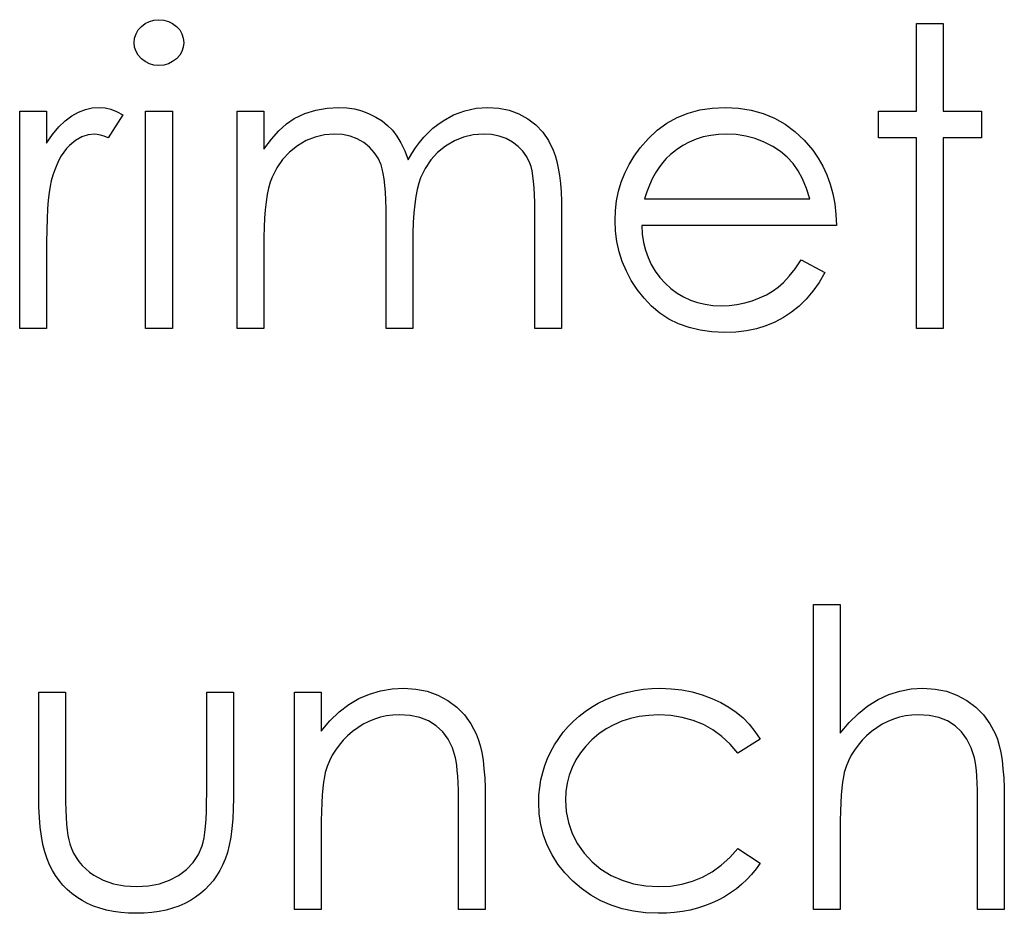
# Model space of a CAD drawing. Header units: inches. Extents: x 370 to 474, y 80 to 168.
# Tile 88 of 170: x 430.282 to 430.738, y 85.341 to 85.755. Entities that reach past the tile are written whole.
import ezdxf

# ---------------------------------------------------------------- set-up
doc = ezdxf.new("R2010")
doc.units = ezdxf.units.IN
doc.header["$LTSCALE"] = 0.5
doc.header["$MEASUREMENT"] = 0

msp = doc.modelspace()

# ---------------------------------------------------------------- linework, layer by layer
at = {"color": 7, "linetype": 'Continuous'}
for p, q in [((430.33711, 85.75021), (430.33857, 85.75184)), ((430.33857, 85.75184), (430.34034, 85.75319)), ((430.34034, 85.75319), (430.3423, 85.75419)), ((430.3423, 85.75419), (430.34437, 85.75477)), ((430.34437, 85.75477), (430.34663, 85.75496)), ((430.34663, 85.75496), (430.34892, 85.75477)), ((430.34892, 85.75477), (430.35105, 85.75419)), ((430.35105, 85.75419), (430.35301, 85.75319)), ((430.35301, 85.75319), (430.35477, 85.75184)), ((430.35477, 85.75184), (430.35626, 85.75021)), ((430.69736, 85.75319), (430.70972, 85.75319)), ((430.69736, 85.71256), (430.69736, 85.75319)), ((430.70972, 85.75319), (430.70972, 85.75319)), ((430.70972, 85.75319), (430.70972, 85.71256)), ((430.33542, 85.74643), (430.33606, 85.74839)), ((430.33606, 85.74839), (430.33711, 85.75021)), ((430.35626, 85.75021), (430.35731, 85.74839)), ((430.35731, 85.74839), (430.35795, 85.74643)), ((430.3352, 85.74431), (430.33542, 85.74643)), ((430.33542, 85.74224), (430.3352, 85.74431)), ((430.3352, 85.74431), (430.3352, 85.74431)), ((430.33606, 85.7403), (430.33542, 85.74224)), ((430.35795, 85.74224), (430.35731, 85.7403)), ((430.35795, 85.74643), (430.35817, 85.74431)), ((430.35817, 85.74431), (430.35795, 85.74224)), ((430.35817, 85.74431), (430.35817, 85.74431)), ((430.33711, 85.73851), (430.33606, 85.7403)), ((430.33857, 85.73688), (430.33711, 85.73851)), ((430.35626, 85.73851), (430.35477, 85.73688)), ((430.35731, 85.7403), (430.35626, 85.73851)), ((430.34034, 85.73553), (430.33857, 85.73688)), ((430.3423, 85.73453), (430.34034, 85.73553)), ((430.34437, 85.73395), (430.3423, 85.73453)), ((430.34663, 85.73376), (430.34437, 85.73395)), ((430.34892, 85.73395), (430.34663, 85.73376)), ((430.34663, 85.73376), (430.34663, 85.73376)), ((430.35105, 85.73453), (430.34892, 85.73395)), ((430.35301, 85.73553), (430.35105, 85.73453)), ((430.35477, 85.73688), (430.35301, 85.73553)), ((430.2822, 85.71256), (430.29457, 85.71256)), ((430.2822, 85.61187), (430.2822, 85.71256)), ((430.29457, 85.71256), (430.29457, 85.71256)), ((430.29457, 85.71256), (430.29457, 85.69774)), ((430.30324, 85.70815), (430.30627, 85.71041)), ((430.30627, 85.71041), (430.30939, 85.71212)), ((430.30939, 85.71212), (430.31259, 85.71336)), ((430.31259, 85.71336), (430.31582, 85.71408)), ((430.31582, 85.71408), (430.31914, 85.71433)), ((430.31914, 85.71433), (430.31914, 85.71433)), ((430.31914, 85.71433), (430.3217, 85.71411)), ((430.3217, 85.71411), (430.32435, 85.71347)), ((430.3299, 85.71088), (430.32311, 85.70017)), ((430.32435, 85.71347), (430.32709, 85.7124)), ((430.32709, 85.7124), (430.3299, 85.71088)), ((430.3299, 85.71088), (430.3299, 85.71088)), ((430.3405, 85.71256), (430.35287, 85.71256)), ((430.3405, 85.61187), (430.3405, 85.71256)), ((430.35287, 85.71256), (430.35287, 85.71256)), ((430.35287, 85.71256), (430.35287, 85.61187)), ((430.3829, 85.71256), (430.39527, 85.71256)), ((430.3829, 85.61187), (430.3829, 85.71256)), ((430.39527, 85.71256), (430.39527, 85.71256)), ((430.39527, 85.71256), (430.39527, 85.69506)), ((430.40923, 85.70922), (430.41423, 85.71146)), ((430.41423, 85.71146), (430.41936, 85.71306)), ((430.41936, 85.71306), (430.42461, 85.714)), ((430.42461, 85.714), (430.42999, 85.71433)), ((430.42999, 85.71433), (430.42999, 85.71433)), ((430.42999, 85.71433), (430.43363, 85.71414)), ((430.43363, 85.71414), (430.43717, 85.71361)), ((430.43717, 85.71361), (430.44062, 85.7127)), ((430.44062, 85.7127), (430.44396, 85.71143)), ((430.44396, 85.71143), (430.44713, 85.70986)), ((430.47816, 85.70812), (430.48307, 85.71082)), ((430.48307, 85.71082), (430.48821, 85.71278)), ((430.48821, 85.71278), (430.49348, 85.71394)), ((430.49348, 85.71394), (430.49897, 85.71433)), ((430.49897, 85.71433), (430.49897, 85.71433)), ((430.49897, 85.71433), (430.50402, 85.714)), ((430.50402, 85.714), (430.50877, 85.71303)), ((430.50877, 85.71303), (430.51321, 85.71138)), ((430.51321, 85.71138), (430.51736, 85.70908)), ((430.58658, 85.70964), (430.59166, 85.71168)), ((430.59166, 85.71168), (430.59705, 85.71317)), ((430.59705, 85.71317), (430.60273, 85.71403)), ((430.60273, 85.71403), (430.60875, 85.71433)), ((430.60875, 85.71433), (430.60875, 85.71433)), ((430.60875, 85.71433), (430.61493, 85.71403)), ((430.61493, 85.71403), (430.62081, 85.71309)), ((430.62081, 85.71309), (430.62636, 85.71154)), ((430.62636, 85.71154), (430.63158, 85.70939)), ((430.67969, 85.7002), (430.67969, 85.71256)), ((430.67969, 85.71256), (430.67969, 85.71256)), ((430.67969, 85.71256), (430.69736, 85.71256)), ((430.69736, 85.71256), (430.69736, 85.71256)), ((430.70972, 85.71256), (430.70972, 85.71256)), ((430.70972, 85.71256), (430.72739, 85.71256)), ((430.72739, 85.71256), (430.72739, 85.71256)), ((430.72739, 85.71256), (430.72739, 85.7002)), ((430.30028, 85.7053), (430.30324, 85.70815)), ((430.40217, 85.70345), (430.40567, 85.70666)), ((430.40567, 85.70666), (430.40923, 85.70922)), ((430.40923, 85.70922), (430.40923, 85.70922)), ((430.44713, 85.70986), (430.44998, 85.70806)), ((430.44998, 85.70806), (430.45254, 85.70602)), ((430.45254, 85.70602), (430.45478, 85.70373)), ((430.47352, 85.70467), (430.47578, 85.70649)), ((430.47578, 85.70649), (430.47816, 85.70812)), ((430.51736, 85.70908), (430.52108, 85.70621)), ((430.52108, 85.70621), (430.52431, 85.70282)), ((430.57736, 85.70378), (430.58181, 85.70699)), ((430.58181, 85.70699), (430.58658, 85.70964)), ((430.63158, 85.70939), (430.63649, 85.7066)), ((430.63649, 85.7066), (430.64107, 85.70318)), ((430.29457, 85.69774), (430.29739, 85.70182)), ((430.29739, 85.70182), (430.30028, 85.7053)), ((430.31384, 85.70163), (430.31091, 85.70064)), ((430.31679, 85.70196), (430.31384, 85.70163)), ((430.31814, 85.70185), (430.31679, 85.70196)), ((430.31679, 85.70196), (430.31679, 85.70196)), ((430.31966, 85.70152), (430.31814, 85.70185)), ((430.32132, 85.70094), (430.31966, 85.70152)), ((430.39869, 85.69959), (430.40217, 85.70345)), ((430.42337, 85.70163), (430.41903, 85.70061)), ((430.42784, 85.70196), (430.42337, 85.70163)), ((430.43165, 85.70171), (430.42784, 85.70196)), ((430.42784, 85.70196), (430.42784, 85.70196)), ((430.43518, 85.701), (430.43165, 85.70171)), ((430.45478, 85.70373), (430.45679, 85.70108)), ((430.4693, 85.7005), (430.47137, 85.70268)), ((430.47137, 85.70268), (430.47352, 85.70467)), ((430.49215, 85.70163), (430.48771, 85.70058)), ((430.49682, 85.70196), (430.49215, 85.70163)), ((430.50063, 85.70174), (430.49682, 85.70196)), ((430.49682, 85.70196), (430.49682, 85.70196)), ((430.50413, 85.70105), (430.50063, 85.70174)), ((430.52431, 85.70282), (430.52702, 85.69893)), ((430.57322, 85.69995), (430.57736, 85.70378)), ((430.6021, 85.70138), (430.59865, 85.70064)), ((430.60569, 85.70182), (430.6021, 85.70138)), ((430.60938, 85.70196), (430.60569, 85.70182)), ((430.61391, 85.70174), (430.60938, 85.70196)), ((430.60938, 85.70196), (430.60938, 85.70196)), ((430.61833, 85.70102), (430.61391, 85.70174)), ((430.64107, 85.70318), (430.64535, 85.69915)), ((430.29457, 85.69774), (430.29457, 85.69774)), ((430.30525, 85.69666), (430.3039, 85.69525)), ((430.30807, 85.69898), (430.30525, 85.69666)), ((430.31091, 85.70064), (430.30807, 85.69898)), ((430.32311, 85.70017), (430.32132, 85.70094)), ((430.32311, 85.70017), (430.32311, 85.70017)), ((430.39527, 85.69506), (430.39869, 85.69959)), ((430.41484, 85.69893), (430.41081, 85.69658)), ((430.41903, 85.70061), (430.41484, 85.69893)), ((430.43847, 85.69975), (430.43518, 85.701)), ((430.44145, 85.69804), (430.43847, 85.69975)), ((430.4441, 85.69594), (430.44145, 85.69804)), ((430.45679, 85.70108), (430.4587, 85.6979)), ((430.4587, 85.6979), (430.46044, 85.69423)), ((430.46546, 85.69561), (430.46734, 85.69815)), ((430.46734, 85.69815), (430.4693, 85.7005)), ((430.48343, 85.69887), (430.47937, 85.69644)), ((430.48771, 85.70058), (430.48343, 85.69887)), ((430.50739, 85.69989), (430.50413, 85.70105)), ((430.51034, 85.69829), (430.50739, 85.69989)), ((430.51297, 85.6963), (430.51034, 85.69829)), ((430.52702, 85.69893), (430.5292, 85.69448)), ((430.56939, 85.69556), (430.57322, 85.69995)), ((430.58912, 85.69666), (430.58623, 85.69473)), ((430.59216, 85.69826), (430.58912, 85.69666)), ((430.59536, 85.69962), (430.59216, 85.69826)), ((430.59865, 85.70064), (430.59536, 85.69962)), ((430.62266, 85.69986), (430.61833, 85.70102)), ((430.62686, 85.69821), (430.62266, 85.69986)), ((430.6308, 85.69619), (430.62686, 85.69821)), ((430.64535, 85.69915), (430.6493, 85.69451)), ((430.69736, 85.7002), (430.67969, 85.7002)), ((430.67969, 85.7002), (430.67969, 85.7002)), ((430.69736, 85.61187), (430.69736, 85.7002)), ((430.69736, 85.7002), (430.69736, 85.7002)), ((430.72739, 85.7002), (430.70972, 85.7002)), ((430.70972, 85.7002), (430.70972, 85.7002)), ((430.70972, 85.7002), (430.70972, 85.61187)), ((430.72739, 85.7002), (430.72739, 85.7002)), ((430.30263, 85.69365), (430.30147, 85.69189)), ((430.3039, 85.69525), (430.30263, 85.69365)), ((430.39527, 85.69506), (430.39527, 85.69506)), ((430.40711, 85.69365), (430.40391, 85.69026)), ((430.41081, 85.69658), (430.40711, 85.69365)), ((430.44633, 85.69352), (430.4441, 85.69594)), ((430.44813, 85.69076), (430.44633, 85.69352)), ((430.46044, 85.69423), (430.46204, 85.69001)), ((430.46204, 85.69001), (430.46369, 85.69291)), ((430.46369, 85.69291), (430.46546, 85.69561)), ((430.47567, 85.69346), (430.47253, 85.69001)), ((430.47937, 85.69644), (430.47567, 85.69346)), ((430.51517, 85.69404), (430.51297, 85.6963)), ((430.51697, 85.69145), (430.51517, 85.69404)), ((430.5292, 85.69448), (430.53011, 85.692)), ((430.56668, 85.6918), (430.56939, 85.69556)), ((430.56939, 85.69556), (430.56939, 85.69556)), ((430.58344, 85.69252), (430.58151, 85.6907)), ((430.58623, 85.69473), (430.58344, 85.69252)), ((430.58344, 85.69252), (430.58344, 85.69252)), ((430.63434, 85.69387), (430.6308, 85.69619)), ((430.63748, 85.69125), (430.63434, 85.69387)), ((430.6493, 85.69451), (430.6493, 85.69451)), ((430.6493, 85.69451), (430.65184, 85.69089)), ((430.29935, 85.68777), (430.29841, 85.68546)), ((430.30037, 85.68993), (430.29935, 85.68777)), ((430.30147, 85.69189), (430.30037, 85.68993)), ((430.40391, 85.69026), (430.40123, 85.68642)), ((430.44948, 85.68766), (430.44813, 85.69076)), ((430.45003, 85.68587), (430.44948, 85.68766)), ((430.46204, 85.69001), (430.46204, 85.69001)), ((430.47253, 85.69001), (430.46991, 85.68609)), ((430.51835, 85.68857), (430.51697, 85.69145)), ((430.5189, 85.68692), (430.51835, 85.68857)), ((430.53011, 85.692), (430.53088, 85.68921)), ((430.53088, 85.68921), (430.53154, 85.68615)), ((430.56232, 85.68391), (430.56431, 85.68791)), ((430.56431, 85.68791), (430.56668, 85.6918)), ((430.57971, 85.68866), (430.57803, 85.68642)), ((430.58151, 85.6907), (430.57971, 85.68866)), ((430.64019, 85.68833), (430.63748, 85.69125)), ((430.64256, 85.68501), (430.64019, 85.68833)), ((430.65184, 85.69089), (430.65402, 85.68708)), ((430.29841, 85.68546), (430.29755, 85.68294)), ((430.40123, 85.68642), (430.39908, 85.68209)), ((430.4505, 85.68369), (430.45003, 85.68587)), ((430.45089, 85.68118), (430.4505, 85.68369)), ((430.46991, 85.68609), (430.46781, 85.68173)), ((430.51937, 85.68493), (430.5189, 85.68692)), ((430.51978, 85.68264), (430.51937, 85.68493)), ((430.53154, 85.68615), (430.5321, 85.68278)), ((430.56069, 85.67977), (430.56232, 85.68391)), ((430.57648, 85.68397), (430.57505, 85.68126)), ((430.57803, 85.68642), (430.57648, 85.68397)), ((430.64463, 85.68118), (430.64256, 85.68501)), ((430.65402, 85.68708), (430.6559, 85.68303)), ((430.6559, 85.68303), (430.65741, 85.67878)), ((430.29678, 85.68027), (430.29625, 85.67786)), ((430.29755, 85.68294), (430.29678, 85.68027)), ((430.29678, 85.68027), (430.29678, 85.68027)), ((430.39819, 85.67966), (430.39742, 85.67695)), ((430.39908, 85.68209), (430.39819, 85.67966)), ((430.45122, 85.67828), (430.45089, 85.68118)), ((430.46695, 85.67925), (430.46621, 85.67637)), ((430.46781, 85.68173), (430.46695, 85.67925)), ((430.52012, 85.68005), (430.51978, 85.68264)), ((430.52036, 85.67712), (430.52012, 85.68005)), ((430.5321, 85.68278), (430.53251, 85.67913)), ((430.53251, 85.67913), (430.53281, 85.67519)), ((430.55942, 85.67549), (430.56069, 85.67977)), ((430.57505, 85.68126), (430.57372, 85.67836)), ((430.64643, 85.67682), (430.64463, 85.68118)), ((430.65741, 85.67878), (430.65863, 85.6743)), ((430.29581, 85.67491), (430.29543, 85.67141)), ((430.29625, 85.67786), (430.29581, 85.67491)), ((430.39676, 85.67392), (430.39623, 85.67058)), ((430.39742, 85.67695), (430.39676, 85.67392)), ((430.45147, 85.67502), (430.45122, 85.67828)), ((430.45166, 85.67141), (430.45147, 85.67502)), ((430.46621, 85.67637), (430.4656, 85.67312)), ((430.52056, 85.67389), (430.52036, 85.67712)), ((430.52067, 85.67033), (430.52056, 85.67389)), ((430.53281, 85.67519), (430.53301, 85.67094)), ((430.55851, 85.6711), (430.55942, 85.67549)), ((430.57253, 85.67527), (430.57146, 85.67193)), ((430.57372, 85.67836), (430.57253, 85.67527)), ((430.64789, 85.67193), (430.64643, 85.67682)), ((430.65863, 85.6743), (430.65951, 85.66961)), ((430.29543, 85.67141), (430.29512, 85.66735)), ((430.39623, 85.67058), (430.39579, 85.66696)), ((430.45177, 85.6674), (430.45166, 85.67141)), ((430.46507, 85.66947), (430.46469, 85.66544)), ((430.4656, 85.67312), (430.46507, 85.66947)), ((430.5207, 85.66646), (430.52067, 85.67033)), ((430.53301, 85.67094), (430.53306, 85.66641)), ((430.55799, 85.66658), (430.55851, 85.6711)), ((430.57146, 85.67193), (430.57146, 85.67193)), ((430.57146, 85.67193), (430.64789, 85.67193)), ((430.65951, 85.66961), (430.66004, 85.6647)), ((430.29512, 85.66735), (430.29487, 85.66277)), ((430.39579, 85.66696), (430.39551, 85.66301)), ((430.4518, 85.66307), (430.45177, 85.6674)), ((430.46469, 85.66544), (430.46438, 85.66103)), ((430.5207, 85.61187), (430.5207, 85.66646)), ((430.5207, 85.66646), (430.5207, 85.66646)), ((430.53306, 85.66641), (430.53306, 85.66641)), ((430.53306, 85.66641), (430.53306, 85.61187)), ((430.55779, 85.66194), (430.55799, 85.66658)), ((430.29487, 85.66277), (430.29471, 85.65763)), ((430.39551, 85.66301), (430.39532, 85.65879)), ((430.4518, 85.61187), (430.4518, 85.66307)), ((430.4518, 85.66307), (430.4518, 85.66307)), ((430.46438, 85.66103), (430.46422, 85.65622)), ((430.55801, 85.657), (430.55779, 85.66194)), ((430.55779, 85.66194), (430.55779, 85.66194)), ((430.66004, 85.6647), (430.66026, 85.65956)), ((430.29471, 85.65763), (430.2946, 85.65195)), ((430.39532, 85.65879), (430.39527, 85.65424)), ((430.46422, 85.65622), (430.46416, 85.65103)), ((430.55862, 85.65217), (430.55801, 85.657)), ((430.66026, 85.65956), (430.57016, 85.65956)), ((430.57016, 85.65956), (430.57016, 85.65956)), ((430.57016, 85.65956), (430.57041, 85.65559)), ((430.66026, 85.65956), (430.66026, 85.65956)), ((430.2946, 85.65195), (430.29457, 85.64571)), ((430.39527, 85.65424), (430.39527, 85.65424)), ((430.39527, 85.65424), (430.39527, 85.61187)), ((430.55967, 85.6475), (430.55862, 85.65217)), ((430.57041, 85.65559), (430.57096, 85.65178)), ((430.57096, 85.65178), (430.57184, 85.64816)), ((430.46416, 85.65103), (430.46416, 85.65103)), ((430.46416, 85.65103), (430.46416, 85.61187)), ((430.56116, 85.64295), (430.55967, 85.6475)), ((430.57184, 85.64816), (430.57306, 85.64474)), ((430.29457, 85.64571), (430.29457, 85.64571)), ((430.29457, 85.64571), (430.29457, 85.61187)), ((430.56304, 85.6385), (430.56116, 85.64295)), ((430.57306, 85.64474), (430.57455, 85.64151)), ((430.64116, 85.63961), (430.64397, 85.64366)), ((430.64397, 85.64366), (430.65496, 85.6379)), ((430.56533, 85.6342), (430.56304, 85.6385)), ((430.57455, 85.64151), (430.57637, 85.63845)), ((430.57637, 85.63845), (430.57852, 85.63558)), ((430.63842, 85.63618), (430.64116, 85.63961)), ((430.65496, 85.6379), (430.65225, 85.63329)), ((430.65496, 85.6379), (430.65496, 85.6379)), ((430.56806, 85.63003), (430.56533, 85.6342)), ((430.57852, 85.63558), (430.58098, 85.63287)), ((430.58098, 85.63287), (430.58369, 85.63044)), ((430.63329, 85.63108), (430.6358, 85.63331)), ((430.6358, 85.63331), (430.63842, 85.63618)), ((430.65225, 85.63329), (430.64935, 85.62915)), ((430.57121, 85.626), (430.56806, 85.63003)), ((430.58369, 85.63044), (430.58653, 85.62832)), ((430.58653, 85.62832), (430.58954, 85.62652)), ((430.62785, 85.62757), (430.63069, 85.62923)), ((430.63069, 85.62923), (430.63329, 85.63108)), ((430.64935, 85.62915), (430.64626, 85.62545)), ((430.57471, 85.62227), (430.57121, 85.626)), ((430.58954, 85.62652), (430.59271, 85.62506)), ((430.59271, 85.62506), (430.59602, 85.62393)), ((430.59602, 85.62393), (430.5995, 85.62313)), ((430.61422, 85.62304), (430.6178, 85.62379)), ((430.6178, 85.62379), (430.62134, 85.62481)), ((430.62134, 85.62481), (430.62473, 85.62608)), ((430.62473, 85.62608), (430.62785, 85.62757)), ((430.64626, 85.62545), (430.64295, 85.62224)), ((430.57858, 85.61904), (430.57471, 85.62227)), ((430.5995, 85.62313), (430.60312, 85.62263)), ((430.60312, 85.62263), (430.6069, 85.62247)), ((430.6069, 85.62247), (430.6106, 85.6226)), ((430.6069, 85.62247), (430.6069, 85.62247)), ((430.6106, 85.6226), (430.61422, 85.62304)), ((430.63944, 85.61946), (430.63575, 85.61703)), ((430.64295, 85.62224), (430.63944, 85.61946)), ((430.58275, 85.61631), (430.57858, 85.61904)), ((430.58722, 85.61407), (430.58275, 85.61631)), ((430.6318, 85.61493), (430.62766, 85.61319)), ((430.63575, 85.61703), (430.6318, 85.61493)), ((430.29457, 85.61187), (430.2822, 85.61187)), ((430.2822, 85.61187), (430.2822, 85.61187)), ((430.29457, 85.61187), (430.29457, 85.61187)), ((430.35287, 85.61187), (430.3405, 85.61187)), ((430.3405, 85.61187), (430.3405, 85.61187)), ((430.35287, 85.61187), (430.35287, 85.61187)), ((430.39527, 85.61187), (430.3829, 85.61187)), ((430.3829, 85.61187), (430.3829, 85.61187)), ((430.39527, 85.61187), (430.39527, 85.61187)), ((430.46416, 85.61187), (430.4518, 85.61187)), ((430.4518, 85.61187), (430.4518, 85.61187)), ((430.46416, 85.61187), (430.46416, 85.61187)), ((430.53306, 85.61187), (430.5207, 85.61187)), ((430.5207, 85.61187), (430.5207, 85.61187)), ((430.53306, 85.61187), (430.53306, 85.61187)), ((430.59205, 85.61233), (430.58722, 85.61407)), ((430.59718, 85.61109), (430.59205, 85.61233)), ((430.60265, 85.61035), (430.59718, 85.61109)), ((430.60845, 85.6101), (430.60265, 85.61035)), ((430.61366, 85.61029), (430.60845, 85.6101)), ((430.60845, 85.6101), (430.60845, 85.6101)), ((430.6186, 85.61087), (430.61366, 85.61029)), ((430.62327, 85.61184), (430.6186, 85.61087)), ((430.62766, 85.61319), (430.62327, 85.61184)), ((430.70972, 85.61187), (430.69736, 85.61187)), ((430.69736, 85.61187), (430.69736, 85.61187)), ((430.70972, 85.61187), (430.70972, 85.61187)), ((430.64966, 85.48417), (430.66202, 85.48417)), ((430.64966, 85.34284), (430.64966, 85.48417)), ((430.66202, 85.48417), (430.66202, 85.48417)), ((430.66202, 85.48417), (430.66202, 85.42451)), ((430.29104, 85.44353), (430.3034, 85.44353)), ((430.29104, 85.39542), (430.29104, 85.44353)), ((430.3034, 85.44353), (430.3034, 85.44353)), ((430.3034, 85.44353), (430.3034, 85.39683)), ((430.36877, 85.39683), (430.36877, 85.44353)), ((430.36877, 85.44353), (430.36877, 85.44353)), ((430.36877, 85.44353), (430.38113, 85.44353)), ((430.38113, 85.44353), (430.38113, 85.44353)), ((430.38113, 85.44353), (430.38113, 85.39451)), ((430.4094, 85.44353), (430.42177, 85.44353)), ((430.4094, 85.34284), (430.4094, 85.44353)), ((430.42177, 85.44353), (430.42177, 85.44353)), ((430.42177, 85.44353), (430.42177, 85.42537)), ((430.43924, 85.44055), (430.44412, 85.44262)), ((430.44412, 85.44262), (430.44923, 85.44411)), ((430.44923, 85.44411), (430.45456, 85.445)), ((430.45456, 85.445), (430.46008, 85.4453)), ((430.46008, 85.4453), (430.46008, 85.4453)), ((430.46008, 85.4453), (430.46565, 85.44494)), ((430.46565, 85.44494), (430.4709, 85.44389)), ((430.4709, 85.44389), (430.47581, 85.4421)), ((430.47581, 85.4421), (430.48039, 85.43961)), ((430.55329, 85.44), (430.55666, 85.44141)), ((430.55666, 85.44141), (430.56011, 85.44259)), ((430.56011, 85.44259), (430.56367, 85.44356)), ((430.56367, 85.44356), (430.56732, 85.44433)), ((430.56732, 85.44433), (430.57104, 85.44486)), ((430.57104, 85.44486), (430.57488, 85.44519)), ((430.57488, 85.44519), (430.57883, 85.4453)), ((430.57883, 85.4453), (430.57883, 85.4453)), ((430.57883, 85.4453), (430.58377, 85.44511)), ((430.58377, 85.44511), (430.58865, 85.44453)), ((430.58865, 85.44453), (430.59343, 85.44359)), ((430.59343, 85.44359), (430.59812, 85.44224)), ((430.59812, 85.44224), (430.60259, 85.44058)), ((430.67958, 85.44011), (430.68447, 85.44237)), ((430.68447, 85.44237), (430.68957, 85.444)), ((430.68957, 85.444), (430.69484, 85.44497)), ((430.69484, 85.44497), (430.70034, 85.4453)), ((430.70034, 85.4453), (430.70034, 85.4453)), ((430.70034, 85.4453), (430.70591, 85.44494)), ((430.70591, 85.44494), (430.71116, 85.44389)), ((430.71116, 85.44389), (430.71607, 85.4421)), ((430.71607, 85.4421), (430.72065, 85.43961)), ((430.43007, 85.4344), (430.43455, 85.43782)), ((430.43455, 85.43782), (430.43924, 85.44055)), ((430.48039, 85.43961), (430.48454, 85.43652)), ((430.54692, 85.43655), (430.55004, 85.43837)), ((430.55004, 85.43837), (430.55329, 85.44)), ((430.60259, 85.44058), (430.60673, 85.4387)), ((430.60673, 85.4387), (430.61049, 85.43658)), ((430.67042, 85.43362), (430.67489, 85.43721)), ((430.67489, 85.43721), (430.67958, 85.44011)), ((430.72065, 85.43961), (430.72479, 85.43652)), ((430.42582, 85.43023), (430.43007, 85.4344)), ((430.45205, 85.43246), (430.4492, 85.43186)), ((430.45494, 85.43282), (430.45205, 85.43246)), ((430.45793, 85.43293), (430.45494, 85.43282)), ((430.46295, 85.43263), (430.45793, 85.43293)), ((430.45793, 85.43293), (430.45793, 85.43293)), ((430.46748, 85.43169), (430.46295, 85.43263)), ((430.48454, 85.43652), (430.48812, 85.43293)), ((430.48812, 85.43293), (430.4911, 85.42885)), ((430.53855, 85.43009), (430.54115, 85.43241)), ((430.54115, 85.43241), (430.54394, 85.43456)), ((430.54394, 85.43456), (430.54692, 85.43655)), ((430.57339, 85.43274), (430.56903, 85.43222)), ((430.57792, 85.43293), (430.57339, 85.43274)), ((430.58358, 85.43266), (430.57792, 85.43293)), ((430.57792, 85.43293), (430.57792, 85.43293)), ((430.5889, 85.43183), (430.58358, 85.43266)), ((430.61049, 85.43658), (430.61391, 85.43423)), ((430.61391, 85.43423), (430.61703, 85.43161)), ((430.66611, 85.4294), (430.67042, 85.43362)), ((430.69228, 85.43246), (430.68943, 85.43186)), ((430.69518, 85.43282), (430.69228, 85.43246)), ((430.69816, 85.43293), (430.69518, 85.43282)), ((430.70318, 85.43263), (430.69816, 85.43293)), ((430.69816, 85.43293), (430.69816, 85.43293)), ((430.70771, 85.43169), (430.70318, 85.43263)), ((430.72479, 85.43652), (430.72838, 85.43296)), ((430.72838, 85.43296), (430.73136, 85.42888)), ((430.42177, 85.42537), (430.42582, 85.43023)), ((430.4412, 85.42863), (430.43869, 85.42705)), ((430.44379, 85.42992), (430.4412, 85.42863)), ((430.44647, 85.43103), (430.44379, 85.42992)), ((430.4492, 85.43186), (430.44647, 85.43103)), ((430.47151, 85.43015), (430.46748, 85.43169)), ((430.47504, 85.42797), (430.47151, 85.43015)), ((430.47805, 85.42518), (430.47504, 85.42797)), ((430.4911, 85.42885), (430.49351, 85.42427)), ((430.5361, 85.42761), (430.53855, 85.43009)), ((430.55719, 85.42843), (430.55363, 85.42645)), ((430.56094, 85.43006), (430.55719, 85.42843)), ((430.56489, 85.43131), (430.56094, 85.43006)), ((430.56903, 85.43222), (430.56489, 85.43131)), ((430.59395, 85.43045), (430.5889, 85.43183)), ((430.5987, 85.42852), (430.59395, 85.43045)), ((430.60312, 85.42603), (430.5987, 85.42852)), ((430.61703, 85.43161), (430.6199, 85.42866)), ((430.6199, 85.42866), (430.62255, 85.42534)), ((430.66202, 85.42451), (430.66611, 85.4294)), ((430.68146, 85.42863), (430.67894, 85.42705)), ((430.68402, 85.42992), (430.68146, 85.42863)), ((430.6867, 85.43103), (430.68402, 85.42992)), ((430.68943, 85.43186), (430.6867, 85.43103)), ((430.71171, 85.43015), (430.70771, 85.43169)), ((430.71522, 85.42797), (430.71171, 85.43015)), ((430.71822, 85.42518), (430.71522, 85.42797)), ((430.73136, 85.42888), (430.73376, 85.42432)), ((430.42177, 85.42537), (430.42177, 85.42537)), ((430.43397, 85.42327), (430.4319, 85.4212)), ((430.43626, 85.42526), (430.43397, 85.42327)), ((430.43869, 85.42705), (430.43626, 85.42526)), ((430.48053, 85.42178), (430.47805, 85.42518)), ((430.49351, 85.42427), (430.4945, 85.4217)), ((430.53174, 85.42211), (430.53383, 85.42493)), ((430.53383, 85.42493), (430.5361, 85.42761)), ((430.55026, 85.42413), (430.54708, 85.42142)), ((430.55363, 85.42645), (430.55026, 85.42413)), ((430.60723, 85.423), (430.60312, 85.42603)), ((430.62255, 85.42534), (430.62493, 85.4217)), ((430.66202, 85.42451), (430.66202, 85.42451)), ((430.67422, 85.42327), (430.67215, 85.4212)), ((430.67652, 85.42526), (430.67422, 85.42327)), ((430.67894, 85.42705), (430.67652, 85.42526)), ((430.72071, 85.42178), (430.71822, 85.42518)), ((430.73376, 85.42432), (430.73476, 85.42175)), ((430.43002, 85.41899), (430.42834, 85.41668)), ((430.4319, 85.4212), (430.43002, 85.41899)), ((430.48249, 85.41775), (430.48053, 85.42178)), ((430.4945, 85.4217), (430.49536, 85.41877)), ((430.49536, 85.41877), (430.49607, 85.41554)), ((430.52809, 85.41599), (430.5298, 85.4191)), ((430.5298, 85.4191), (430.53174, 85.42211)), ((430.54708, 85.42142), (430.54421, 85.41847)), ((430.61107, 85.41941), (430.60723, 85.423)), ((430.61457, 85.41527), (430.61107, 85.41941)), ((430.62492, 85.4217), (430.61457, 85.41527)), ((430.67028, 85.41899), (430.66859, 85.41668)), ((430.67215, 85.4212), (430.67028, 85.41899)), ((430.7227, 85.41775), (430.72071, 85.42178)), ((430.73476, 85.42175), (430.73561, 85.41883)), ((430.73561, 85.41883), (430.73633, 85.4156)), ((430.42687, 85.41425), (430.4256, 85.41171)), ((430.42834, 85.41668), (430.42687, 85.41425)), ((430.4839, 85.41311), (430.48249, 85.41775)), ((430.49607, 85.41554), (430.49668, 85.41196)), ((430.5266, 85.41281), (430.52809, 85.41599)), ((430.54173, 85.41535), (430.5396, 85.41209)), ((430.54421, 85.41847), (430.54173, 85.41535)), ((430.61457, 85.41527), (430.61457, 85.41527)), ((430.66713, 85.41425), (430.66586, 85.41171)), ((430.66859, 85.41668), (430.66713, 85.41425)), ((430.72419, 85.41311), (430.7227, 85.41775)), ((430.73633, 85.4156), (430.73694, 85.41201)), ((430.4256, 85.41171), (430.42453, 85.40903)), ((430.48423, 85.41151), (430.4839, 85.41311)), ((430.4839, 85.41311), (430.4839, 85.41311)), ((430.48454, 85.40953), (430.48423, 85.41151)), ((430.48478, 85.40721), (430.48454, 85.40953)), ((430.49668, 85.41196), (430.49712, 85.40804)), ((430.52431, 85.40624), (430.52533, 85.40955)), ((430.52533, 85.40955), (430.5266, 85.41281)), ((430.5396, 85.41209), (430.53789, 85.40867)), ((430.66586, 85.41171), (430.66478, 85.40903)), ((430.72452, 85.41151), (430.72419, 85.41311)), ((430.72419, 85.41311), (430.72419, 85.41311)), ((430.72482, 85.40953), (430.72452, 85.41151)), ((430.72507, 85.40721), (430.72482, 85.40953)), ((430.73694, 85.41201), (430.73738, 85.40806)), ((430.42367, 85.40627), (430.42323, 85.40423)), ((430.42453, 85.40903), (430.42367, 85.40627)), ((430.42367, 85.40627), (430.42367, 85.40627)), ((430.485, 85.40453), (430.48478, 85.40721)), ((430.49712, 85.40804), (430.49745, 85.40378)), ((430.52348, 85.40287), (430.52431, 85.40624)), ((430.53654, 85.40511), (430.5356, 85.40138)), ((430.53789, 85.40867), (430.53654, 85.40511)), ((430.66393, 85.40627), (430.66349, 85.40425)), ((430.66478, 85.40903), (430.66393, 85.40627)), ((430.66393, 85.40627), (430.66393, 85.40627)), ((430.72526, 85.40453), (430.72507, 85.40721)), ((430.73738, 85.40806), (430.73771, 85.40381)), ((430.42284, 85.4018), (430.42251, 85.39901)), ((430.42323, 85.40423), (430.42284, 85.4018)), ((430.48517, 85.40147), (430.485, 85.40453)), ((430.48528, 85.39807), (430.48517, 85.40147)), ((430.49745, 85.40378), (430.49767, 85.39917)), ((430.52293, 85.39942), (430.52348, 85.40287)), ((430.5356, 85.40138), (430.53502, 85.39749)), ((430.6631, 85.40185), (430.66277, 85.39906)), ((430.66349, 85.40425), (430.6631, 85.40185)), ((430.72543, 85.40147), (430.72526, 85.40453)), ((430.72554, 85.39807), (430.72543, 85.40147)), ((430.73771, 85.40381), (430.73793, 85.3992)), ((430.3034, 85.39683), (430.3034, 85.39683)), ((430.3034, 85.39683), (430.30343, 85.39272)), ((430.36874, 85.39236), (430.36877, 85.39683)), ((430.36877, 85.39683), (430.36877, 85.39683)), ((430.42251, 85.39901), (430.42223, 85.39581)), ((430.48534, 85.39432), (430.48528, 85.39807)), ((430.49767, 85.39917), (430.49773, 85.39426)), ((430.52246, 85.39236), (430.52257, 85.39592)), ((430.52257, 85.39592), (430.52293, 85.39942)), ((430.53502, 85.39749), (430.53483, 85.39346)), ((430.66249, 85.39586), (430.6623, 85.3923)), ((430.66277, 85.39906), (430.66249, 85.39586)), ((430.72559, 85.39432), (430.72554, 85.39807)), ((430.73793, 85.3992), (430.73799, 85.39426)), ((430.29112, 85.39026), (430.29104, 85.39542)), ((430.29104, 85.39542), (430.29104, 85.39542)), ((430.30343, 85.39272), (430.30351, 85.38896)), ((430.36863, 85.38827), (430.36874, 85.39236)), ((430.38113, 85.39451), (430.38105, 85.38951)), ((430.38113, 85.39451), (430.38113, 85.39451)), ((430.42204, 85.39225), (430.42188, 85.3883)), ((430.42223, 85.39581), (430.42204, 85.39225)), ((430.48536, 85.3902), (430.48534, 85.39432)), ((430.49773, 85.39426), (430.49773, 85.39426)), ((430.49773, 85.39426), (430.49773, 85.34284)), ((430.52271, 85.38711), (430.52246, 85.39236)), ((430.52246, 85.39236), (430.52246, 85.39236)), ((430.53483, 85.39346), (430.53483, 85.39346)), ((430.53483, 85.39346), (430.53519, 85.38819)), ((430.6623, 85.3923), (430.66213, 85.38833)), ((430.72562, 85.3902), (430.72559, 85.39432)), ((430.73799, 85.39426), (430.73799, 85.39426)), ((430.73799, 85.39426), (430.73799, 85.34284)), ((430.29134, 85.38543), (430.29112, 85.39026)), ((430.30351, 85.38896), (430.30368, 85.38551)), ((430.36849, 85.3846), (430.36863, 85.38827)), ((430.38105, 85.38951), (430.38083, 85.38482)), ((430.42188, 85.3883), (430.42179, 85.38397)), ((430.48536, 85.34284), (430.48536, 85.3902)), ((430.48536, 85.3902), (430.48536, 85.3902)), ((430.52346, 85.38206), (430.52271, 85.38711)), ((430.53519, 85.38819), (430.53624, 85.38308)), ((430.66213, 85.38833), (430.66205, 85.38399)), ((430.72562, 85.34284), (430.72562, 85.3902)), ((430.72562, 85.3902), (430.72562, 85.3902)), ((430.29173, 85.38096), (430.29134, 85.38543)), ((430.30368, 85.38551), (430.3039, 85.38239)), ((430.3039, 85.38239), (430.30418, 85.37963)), ((430.36827, 85.38132), (430.36849, 85.3846)), ((430.38083, 85.38482), (430.38044, 85.38043)), ((430.42179, 85.38397), (430.42177, 85.37925)), ((430.53624, 85.38308), (430.538, 85.37811)), ((430.66205, 85.38399), (430.66202, 85.37925)), ((430.29228, 85.37679), (430.29173, 85.38096)), ((430.30418, 85.37963), (430.30451, 85.37718)), ((430.36761, 85.37599), (430.36797, 85.37844)), ((430.36797, 85.37844), (430.36827, 85.38132)), ((430.38044, 85.38043), (430.37989, 85.3764)), ((430.42177, 85.37925), (430.42177, 85.37925)), ((430.42177, 85.37925), (430.42177, 85.34284)), ((430.52467, 85.37723), (430.52346, 85.38206)), ((430.538, 85.37811), (430.54046, 85.37331)), ((430.66202, 85.37925), (430.66202, 85.37925)), ((430.66202, 85.37925), (430.66202, 85.34284)), ((430.29297, 85.37298), (430.29228, 85.37679)), ((430.30451, 85.37718), (430.30489, 85.37508)), ((430.30489, 85.37508), (430.30536, 85.37328)), ((430.30536, 85.37328), (430.30536, 85.37328)), ((430.30536, 85.37328), (430.30619, 85.37105)), ((430.36672, 85.37229), (430.36719, 85.37395)), ((430.36719, 85.37395), (430.36761, 85.37599)), ((430.37989, 85.3764), (430.3792, 85.37265)), ((430.52641, 85.37257), (430.52467, 85.37723)), ((430.54046, 85.37331), (430.54355, 85.36887)), ((430.29382, 85.36947), (430.29297, 85.37298)), ((430.29485, 85.36633), (430.29382, 85.36947)), ((430.30619, 85.37105), (430.30716, 85.36892)), ((430.30716, 85.36892), (430.30832, 85.36693)), ((430.3649, 85.36826), (430.36672, 85.37229)), ((430.36672, 85.37229), (430.36672, 85.37229)), ((430.37835, 85.36925), (430.37732, 85.36616)), ((430.3792, 85.37265), (430.37835, 85.36925)), ((430.52862, 85.36812), (430.52641, 85.37257)), ((430.54355, 85.36887), (430.54717, 85.36492)), ((430.6109, 85.36696), (430.61457, 85.3711)), ((430.61457, 85.3711), (430.61457, 85.3711)), ((430.61457, 85.3711), (430.62493, 85.36431)), ((430.29601, 85.36351), (430.29485, 85.36633)), ((430.30832, 85.36693), (430.30961, 85.36506)), ((430.30961, 85.36506), (430.3111, 85.36329)), ((430.35938, 85.36141), (430.36245, 85.36464)), ((430.36245, 85.36464), (430.3649, 85.36826)), ((430.37732, 85.36616), (430.37616, 85.36337)), ((430.53132, 85.3639), (430.52862, 85.36812)), ((430.54717, 85.36492), (430.55128, 85.36152)), ((430.60696, 85.36337), (430.6109, 85.36696)), ((430.62493, 85.36431), (430.62305, 85.36163)), ((430.62493, 85.36431), (430.62493, 85.36431)), ((430.29733, 85.36094), (430.29601, 85.36351)), ((430.29882, 85.35852), (430.29733, 85.36094)), ((430.3111, 85.36329), (430.31276, 85.36166)), ((430.31276, 85.36166), (430.31455, 85.36014)), ((430.31455, 85.36014), (430.31654, 85.35876)), ((430.35571, 85.35863), (430.35938, 85.36141)), ((430.37484, 85.36083), (430.37338, 85.35843)), ((430.37616, 85.36337), (430.37484, 85.36083)), ((430.5345, 85.35984), (430.53132, 85.3639)), ((430.5382, 85.356), (430.5345, 85.35984)), ((430.55128, 85.36152), (430.55594, 85.35865)), ((430.59834, 85.35785), (430.60279, 85.36034)), ((430.60279, 85.36034), (430.60696, 85.36337)), ((430.62305, 85.36163), (430.62101, 85.35909)), ((430.30045, 85.35622), (430.29882, 85.35852)), ((430.30224, 85.35407), (430.30045, 85.35622)), ((430.31654, 85.35876), (430.32088, 85.35645)), ((430.32088, 85.35645), (430.32562, 85.35476)), ((430.34688, 85.35473), (430.35152, 85.35636)), ((430.35152, 85.35636), (430.35571, 85.35863)), ((430.37172, 85.35617), (430.36995, 85.35404)), ((430.37338, 85.35843), (430.37172, 85.35617)), ((430.54225, 85.3525), (430.5382, 85.356)), ((430.55594, 85.35865), (430.56102, 85.35636)), ((430.56102, 85.35636), (430.56638, 85.35473)), ((430.58868, 85.35454), (430.59362, 85.35592)), ((430.59362, 85.35592), (430.59834, 85.35785)), ((430.6188, 85.35672), (430.61645, 85.35451)), ((430.62101, 85.35909), (430.6188, 85.35672)), ((430.3042, 85.35208), (430.30224, 85.35407)), ((430.30633, 85.35023), (430.3042, 85.35208)), ((430.32562, 85.35476), (430.33076, 85.35377)), ((430.33076, 85.35377), (430.33628, 85.35344)), ((430.33628, 85.35344), (430.3418, 85.35377)), ((430.33628, 85.35344), (430.33628, 85.35344)), ((430.3418, 85.35377), (430.34688, 85.35473)), ((430.36799, 85.35206), (430.3659, 85.35023)), ((430.36995, 85.35404), (430.36799, 85.35206)), ((430.54656, 85.34946), (430.54225, 85.3525)), ((430.56638, 85.35473), (430.57204, 85.35377)), ((430.57204, 85.35377), (430.578, 85.35344)), ((430.578, 85.35344), (430.58347, 85.35371)), ((430.578, 85.35344), (430.578, 85.35344)), ((430.58347, 85.35371), (430.58868, 85.35454)), ((430.61129, 85.35054), (430.60847, 85.34877)), ((430.61397, 85.35244), (430.61129, 85.35054)), ((430.61645, 85.35451), (430.61397, 85.35244)), ((430.30862, 85.34852), (430.30633, 85.35023)), ((430.31105, 85.34698), (430.30862, 85.34852)), ((430.31364, 85.3456), (430.31105, 85.34698)), ((430.3612, 85.34698), (430.35864, 85.3456)), ((430.36363, 85.34852), (430.3612, 85.34698)), ((430.3659, 85.35023), (430.36363, 85.34852)), ((430.55114, 85.34689), (430.54656, 85.34946)), ((430.55597, 85.3448), (430.55114, 85.34689)), ((430.60243, 85.34574), (430.59923, 85.34449)), ((430.60552, 85.34717), (430.60243, 85.34574)), ((430.60847, 85.34877), (430.60552, 85.34717)), ((430.3164, 85.34438), (430.31364, 85.3456)), ((430.3193, 85.34339), (430.3164, 85.34438)), ((430.32237, 85.34256), (430.3193, 85.34339)), ((430.3256, 85.3419), (430.32237, 85.34256)), ((430.32896, 85.34143), (430.3256, 85.3419)), ((430.3325, 85.34115), (430.32896, 85.34143)), ((430.33617, 85.34107), (430.3325, 85.34115)), ((430.33987, 85.34115), (430.33617, 85.34107)), ((430.34337, 85.34143), (430.33987, 85.34115)), ((430.34674, 85.3419), (430.34337, 85.34143)), ((430.34997, 85.34256), (430.34674, 85.3419)), ((430.35301, 85.34339), (430.34997, 85.34256)), ((430.3559, 85.34438), (430.35301, 85.34339)), ((430.35864, 85.3456), (430.3559, 85.34438)), ((430.42177, 85.34284), (430.4094, 85.34284)), ((430.4094, 85.34284), (430.4094, 85.34284)), ((430.42177, 85.34284), (430.42177, 85.34284)), ((430.49773, 85.34284), (430.48536, 85.34284)), ((430.48536, 85.34284), (430.48536, 85.34284)), ((430.49773, 85.34284), (430.49773, 85.34284)), ((430.56105, 85.34317), (430.55597, 85.3448)), ((430.56638, 85.34201), (430.56105, 85.34317)), ((430.57195, 85.34129), (430.56638, 85.34201)), ((430.57781, 85.34107), (430.57195, 85.34129)), ((430.58164, 85.34115), (430.57781, 85.34107)), ((430.58537, 85.34146), (430.58164, 85.34115)), ((430.58901, 85.34193), (430.58537, 85.34146)), ((430.59252, 85.34259), (430.58901, 85.34193)), ((430.59594, 85.34344), (430.59252, 85.34259)), ((430.59923, 85.34449), (430.59594, 85.34344)), ((430.66202, 85.34284), (430.64966, 85.34284)), ((430.64966, 85.34284), (430.64966, 85.34284)), ((430.66202, 85.34284), (430.66202, 85.34284)), ((430.73799, 85.34284), (430.72562, 85.34284)), ((430.72562, 85.34284), (430.72562, 85.34284)), ((430.73799, 85.34284), (430.73799, 85.34284)), ((430.33617, 85.34107), (430.33617, 85.34107)), ((430.57781, 85.34107), (430.57781, 85.34107))]:
    msp.add_line(p, q, dxfattribs=at)

doc.saveas('drawing.dxf')
